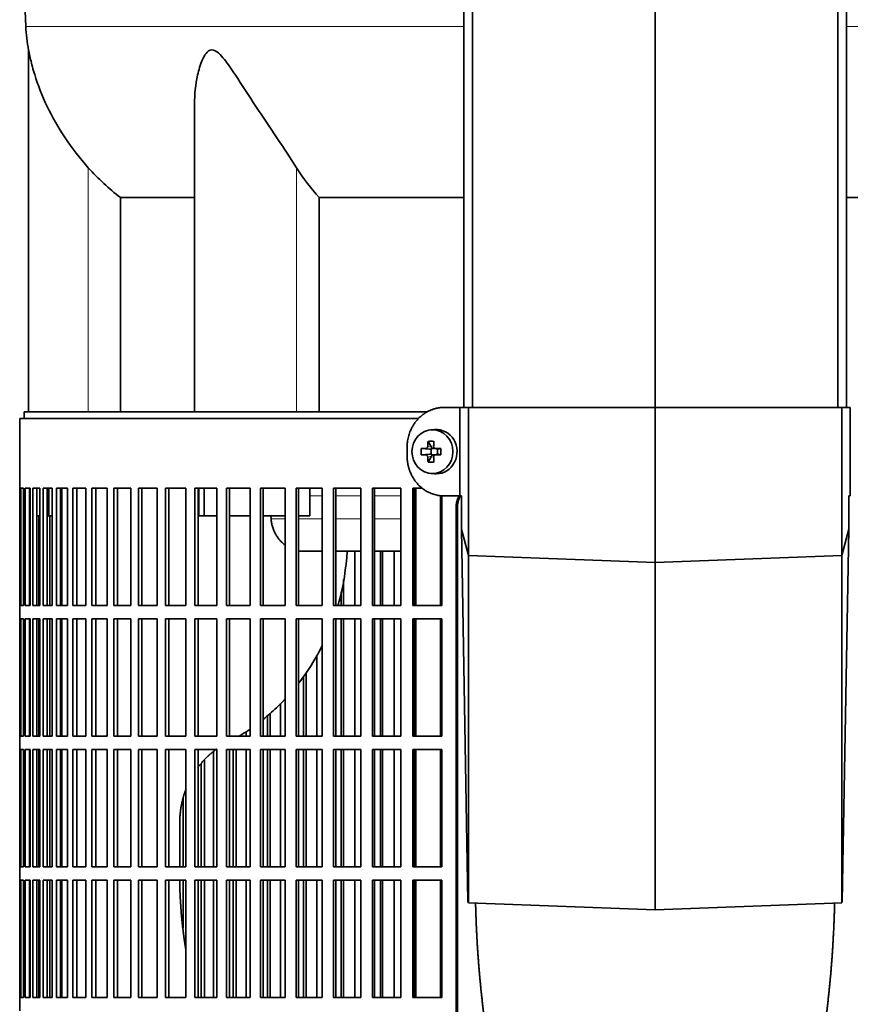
# Model space of a CAD drawing. Header units: millimetres. Extents: x 518 to 1410, y -2520 to 1834.
# Tile 17 of 33: x 525 to 712, y -386 to -164. Entities that reach past the tile are written whole.
import ezdxf

# ---------------------------------------------------------------- set-up
doc = ezdxf.new("R2010")
doc.units = ezdxf.units.MM
for name, color, linetype in [('M5X8_UNI7687', 7, 'Continuous'), ('MID_344-6', 7, 'Continuous'), ('VSI344-454_FILTR', 7, 'Continuous'), ('VSI344-454_SUPPO', 7, 'Continuous'), ('VSI344-454_TERMI', 7, 'Continuous'), ('VSI344_DIFFUSORE', 7, 'Continuous')]:
    doc.layers.add(name, color=color, linetype=linetype)

# ---------------------------------------------------------------- blocks, each defined once
blk = doc.blocks.new('SE')
at = {"layer": 'M5X8_UNI7687', "color": 7, "linetype": 'Continuous', "lineweight": 35}
for p, q in [((618.24, -256.25), (617.39, -256.32)), ((616.75, -258.9), (617.51, -260.2)), ((615.2, -260.54), (617.05, -260.7)), ((615.2, -261.93), (617.05, -261.77)), ((616.75, -263.57), (617.51, -262.27)), ((617.45, -261.8), (617.45, -260.67)), ((617.62, -260.48), (618.24, -260.48)), ((618.26, -261.98), (617.62, -261.98)), ((618.32, -260.5), (618.91, -260.7)), ((618.91, -261.77), (618.32, -261.97)), ((618.86, -260.68), (618.86, -261.79)), ((619.59, -260.54), (618.99, -260.7)), ((619.59, -261.93), (618.99, -261.77)), ((617.39, -266.15), (618.24, -266.22))]:
    blk.add_line(p, q, dxfattribs=at)
at = {"layer": 'M5X8_UNI7687', "color": 4, "linetype": 'Continuous', "lineweight": 9}
for p, q in [((616.66, -260.03), (617.51, -260.2)), ((617.05, -260.7), (616.19, -260.52)), ((616.19, -261.94), (617.05, -261.77)), ((617.51, -262.27), (616.66, -262.44)), ((618.46, -260.52), (618.99, -260.7)), ((618.99, -261.77), (618.46, -261.94))]:
    blk.add_line(p, q, dxfattribs=at)
at = {"layer": 'M5X8_UNI7687', "color": 7, "linetype": 'Continuous', "lineweight": 35}
for centre, radius, start, end in [((626.37, -261.23), 11.19, 176.4519, 183.5481), ((585.64, -261.23), 33.96, 358.8317, 1.1683)]:
    blk.add_arc(centre, radius, start, end, dxfattribs=at)
blk.add_ellipse((617.74, -261.23), major_axis=(0, -4.93), ratio=0.939693, dxfattribs=at)
for centre, major_axis, ratio, start_param, end_param in [((618.59, -261.23), (0, -5), 0.939693, 0, 3.218028), ((620.86, -261.23), (0, 10), 0.422618, 1.335108, 1.449667), ((619.96, -264.3), (-8.99, 2.22), 0.549436, -1.223909, -1.074217), ((620.57, -261.23), (0, 10), 0.258819, 1.335108, 1.449667), ((620.71, -261.39), (-9.99, 0.3), 0.0819, -1.099374, -0.984815), ((620.71, -261.08), (-9.99, -0.3), 0.0819, 0.984815, 1.099374), ((617.04, -260.2), (0.805, -0.118), 0.613124, 4.809424, 5.327625), ((617.04, -262.27), (0.805, 0.118), 0.613124, 0.95556, 1.473761), ((617.21, -260.23), (0.03, -0.501), 0.939258, 0.461161, 0.987959), ((617.21, -262.24), (0.03, 0.501), 0.939258, 5.295226, 5.822024), ((617.04, -260.2), (0.521, -0.505), 0.511875, 0.559691, 1.077892), ((617.04, -262.27), (0.521, 0.505), 0.511875, 5.205293, 5.723494), ((620.71, -261.39), (-9.99, 0.3), 0.0819, -1.456192, -1.341632), ((620.71, -261.08), (-9.99, -0.3), 0.0819, 1.341632, 1.456192), ((618.99, -260.2), (0.052, 0.506), 0.51441, 3.025925, 3.331693), ((618.99, -262.27), (0.052, -0.506), 0.51441, 2.951492, 3.25726), ((620.86, -261.23), (0, -10), 0.422618, -1.449667, -1.335108), ((619.96, -258.17), (-8.99, -2.22), 0.549436, 1.074217, 1.223909), ((620.57, -261.23), (0, -10), 0.258819, -1.449667, -1.335108), ((618.59, -261.23), (0, -5), 0.939693, 6.20675, 6.283185)]:
    blk.add_ellipse(centre, major_axis=major_axis, ratio=ratio, start_param=start_param, end_param=end_param, dxfattribs=at)
for points in [[(616.19, -260.52), (616.21, -260.52), (616.24, -260.52), (616.28, -260.51), (616.32, -260.5), (616.36, -260.49), (616.4, -260.46), (616.44, -260.44), (616.48, -260.41), (616.51, -260.38), (616.55, -260.34), (616.57, -260.3), (616.6, -260.26), (616.62, -260.21), (616.64, -260.17), (616.65, -260.13), (616.66, -260.08), (616.66, -260.04), (616.66, -260.03)], [(618, -260.03), (618, -260.04), (618, -260.08), (618, -260.13), (618.01, -260.17), (618.03, -260.21), (618.04, -260.26), (618.07, -260.3), (618.09, -260.34), (618.13, -260.38), (618.16, -260.41), (618.2, -260.44), (618.24, -260.46), (618.28, -260.49), (618.32, -260.5), (618.37, -260.51), (618.41, -260.52), (618.45, -260.52), (618.46, -260.52)], [(616.66, -262.44), (616.66, -262.42), (616.66, -262.39), (616.65, -262.34), (616.64, -262.3), (616.62, -262.25), (616.6, -262.21), (616.57, -262.17), (616.55, -262.13), (616.51, -262.09), (616.48, -262.06), (616.44, -262.03), (616.4, -262), (616.36, -261.98), (616.32, -261.97), (616.28, -261.95), (616.24, -261.95), (616.21, -261.94), (616.19, -261.94)], [(618.46, -261.94), (618.45, -261.94), (618.41, -261.95), (618.37, -261.95), (618.32, -261.97), (618.28, -261.98), (618.24, -262), (618.2, -262.03), (618.16, -262.06), (618.13, -262.09), (618.09, -262.13), (618.07, -262.17), (618.04, -262.21), (618.03, -262.25), (618.01, -262.3), (618, -262.34), (618, -262.39), (618, -262.42), (618, -262.44)]]:
    blk.add_open_spline(points, degree=3, dxfattribs=at)
at = {"layer": 'MID_344-6', "color": 7, "linetype": 'Continuous', "lineweight": 35}
for p, q in [((624.81, 1040.77), (624.81, -251.23)), ((626.78, -251.23), (626.78, 1040.77)), ((668.02, -251.23), (668.02, 1040.77)), ((709.26, -251.23), (709.26, 1040.77)), ((711.22, 1040.77), (711.22, -251.23))]:
    blk.add_line(p, q, dxfattribs=at)
at = {"layer": 'VSI344-454_FILTR', "color": 7, "linetype": 'Continuous', "lineweight": 35}
for p, q in [((614.55, -253.73), (524.52, -253.73)), ((524.52, -253.73), (524.52, -269.48)), ((524.52, -269.48), (524.64, -269.48)), ((524.52, -295.98), (524.52, -269.48)), ((524.64, -295.98), (524.64, -269.48)), ((524.8, -269.48), (525.41, -269.48)), ((524.8, -295.98), (524.8, -269.48)), ((525.41, -295.98), (525.41, -269.48)), ((525.78, -269.48), (526.88, -269.48)), ((525.78, -295.98), (525.78, -269.48)), ((526.76, -295.98), (526.76, -269.48)), ((526.88, -295.98), (526.88, -269.48)), ((527.45, -269.48), (529.03, -269.48)), ((527.45, -295.98), (527.45, -269.48)), ((528.42, -295.98), (528.42, -269.48)), ((529.03, -295.98), (529.03, -269.48)), ((529.8, -269.48), (531.86, -269.48)), ((529.8, -295.98), (529.8, -269.48)), ((530.76, -295.98), (530.76, -269.48)), ((531.86, -295.98), (531.86, -269.48)), ((532.83, -269.48), (535.35, -269.48)), ((532.83, -295.98), (532.83, -269.48)), ((533.76, -295.98), (533.76, -269.48)), ((535.35, -295.98), (535.35, -269.48)), ((536.51, -269.48), (539.49, -269.48)), ((536.51, -295.98), (536.51, -269.48)), ((537.42, -295.98), (537.42, -269.48)), ((539.49, -295.98), (539.49, -269.48)), ((540.84, -269.48), (544.25, -269.48)), ((540.84, -295.98), (540.84, -269.48)), ((541.72, -295.98), (541.72, -269.48)), ((544.25, -295.98), (544.25, -269.48)), ((545.79, -269.48), (549.62, -269.48)), ((545.79, -295.98), (545.79, -269.48)), ((546.63, -295.98), (546.63, -269.48)), ((549.62, -295.98), (549.62, -269.48)), ((551.33, -269.48), (555.56, -269.48)), ((551.33, -295.98), (551.33, -269.48)), ((552.13, -295.98), (552.13, -269.48)), ((555.56, -295.98), (555.56, -269.48)), ((557.44, -269.48), (562.06, -269.48)), ((557.44, -295.98), (557.44, -269.48)), ((558.2, -295.98), (558.2, -269.48)), ((562.06, -295.98), (562.06, -269.48)), ((564.09, -269.48), (569.06, -269.48)), ((564.09, -295.98), (564.09, -269.48)), ((564.8, -295.98), (564.8, -269.48)), ((569.06, -295.98), (569.06, -269.48)), ((571.25, -269.48), (576.56, -269.48)), ((571.25, -295.98), (571.25, -269.48)), ((571.9, -295.98), (571.9, -269.48)), ((576.56, -295.98), (576.56, -269.48)), ((578.87, -269.48), (584.49, -269.48)), ((578.87, -295.98), (578.87, -269.48)), ((579.48, -295.98), (579.48, -269.48)), ((584.49, -295.98), (584.49, -269.48)), ((586.93, -269.48), (592.83, -269.48)), ((586.93, -295.98), (586.93, -269.48)), ((587.48, -295.98), (587.48, -269.48)), ((592.83, -295.98), (592.83, -269.48)), ((595.39, -269.48), (601.54, -269.48)), ((595.39, -295.98), (595.39, -269.48)), ((595.88, -295.98), (595.88, -269.48)), ((601.54, -295.98), (601.54, -269.48)), ((604.2, -269.48), (610.58, -269.48)), ((604.2, -295.98), (604.2, -269.48)), ((604.62, -295.98), (604.62, -269.48)), ((610.58, -295.98), (610.58, -269.48)), ((613.32, -269.48), (615.45, -269.48)), ((613.32, -295.98), (613.32, -269.48)), ((613.68, -295.98), (613.68, -269.48)), ((619.89, -295.98), (619.89, -271.18)), ((623.08, -544.73), (623.08, -273.73)), ((623.39, -544.73), (623.39, -273.73)), ((528.85, -295.98), (528.85, -275.73)), ((531.32, -295.98), (531.32, -275.73)), ((600.21, -295.98), (600.21, -283.73)), ((606.02, -295.98), (606.02, -283.73)), ((606.48, -295.98), (606.48, -283.73)), ((609.12, -295.98), (609.12, -283.73)), ((597.66, -295.98), (597.66, -290.1)), ((597.15, -295.98), (597.15, -292.86)), ((524.52, -295.98), (524.64, -295.98)), ((524.52, -295.98), (524.52, -298.98)), ((524.8, -295.98), (525.41, -295.98)), ((525.78, -295.98), (526.88, -295.98)), ((527.45, -295.98), (529.03, -295.98)), ((529.8, -295.98), (531.86, -295.98)), ((532.83, -295.98), (535.35, -295.98)), ((536.51, -295.98), (539.49, -295.98)), ((540.84, -295.98), (544.25, -295.98)), ((545.79, -295.98), (549.62, -295.98)), ((551.33, -295.98), (555.56, -295.98)), ((557.44, -295.98), (562.06, -295.98)), ((564.09, -295.98), (569.06, -295.98)), ((571.25, -295.98), (576.56, -295.98)), ((578.87, -295.98), (584.49, -295.98)), ((586.93, -295.98), (592.83, -295.98)), ((595.39, -295.98), (601.54, -295.98)), ((604.2, -295.98), (610.58, -295.98)), ((613.32, -295.98), (619.89, -295.98)), ((524.52, -298.98), (524.64, -298.98)), ((524.52, -325.48), (524.52, -298.98)), ((524.64, -325.48), (524.64, -298.98)), ((524.8, -298.98), (525.41, -298.98)), ((524.8, -325.48), (524.8, -298.98)), ((525.41, -325.48), (525.41, -298.98)), ((525.78, -298.98), (526.88, -298.98)), ((525.78, -325.48), (525.78, -298.98)), ((526.76, -325.48), (526.76, -298.98)), ((526.88, -325.48), (526.88, -298.98)), ((527.45, -298.98), (529.03, -298.98)), ((527.45, -325.48), (527.45, -298.98)), ((528.42, -325.48), (528.42, -298.98)), ((528.85, -325.48), (528.85, -298.98)), ((529.03, -325.48), (529.03, -298.98)), ((529.8, -298.98), (531.86, -298.98)), ((529.8, -325.48), (529.8, -298.98)), ((530.76, -325.48), (530.76, -298.98)), ((531.32, -325.48), (531.32, -298.98)), ((531.86, -325.48), (531.86, -298.98)), ((532.83, -298.98), (535.35, -298.98)), ((532.83, -325.48), (532.83, -298.98)), ((533.76, -325.48), (533.76, -298.98)), ((535.35, -325.48), (535.35, -298.98)), ((536.51, -298.98), (539.49, -298.98)), ((536.51, -325.48), (536.51, -298.98)), ((537.42, -325.48), (537.42, -298.98)), ((539.49, -325.48), (539.49, -298.98)), ((540.84, -298.98), (544.25, -298.98)), ((540.84, -325.48), (540.84, -298.98)), ((541.72, -325.48), (541.72, -298.98)), ((544.25, -325.48), (544.25, -298.98)), ((545.79, -298.98), (549.62, -298.98)), ((545.79, -325.48), (545.79, -298.98)), ((546.63, -325.48), (546.63, -298.98)), ((549.62, -325.48), (549.62, -298.98)), ((551.33, -298.98), (555.56, -298.98)), ((551.33, -325.48), (551.33, -298.98)), ((552.13, -325.48), (552.13, -298.98)), ((555.56, -325.48), (555.56, -298.98)), ((557.44, -298.98), (562.06, -298.98)), ((557.44, -325.48), (557.44, -298.98)), ((558.2, -325.48), (558.2, -298.98)), ((562.06, -325.48), (562.06, -298.98)), ((564.09, -298.98), (569.06, -298.98)), ((564.09, -325.48), (564.09, -298.98)), ((564.8, -325.48), (564.8, -298.98)), ((569.06, -325.48), (569.06, -298.98)), ((571.25, -298.98), (576.56, -298.98)), ((571.25, -325.48), (571.25, -298.98)), ((571.9, -325.48), (571.9, -298.98)), ((576.56, -325.48), (576.56, -298.98)), ((578.87, -298.98), (584.49, -298.98)), ((578.87, -325.48), (578.87, -298.98)), ((579.48, -325.48), (579.48, -298.98)), ((584.49, -325.48), (584.49, -298.98)), ((586.93, -298.98), (592.83, -298.98)), ((586.93, -325.48), (586.93, -298.98)), ((587.48, -325.48), (587.48, -298.98)), ((592.83, -325.48), (592.83, -298.98)), ((595.39, -298.98), (601.54, -298.98)), ((595.39, -325.48), (595.39, -298.98)), ((595.88, -325.48), (595.88, -298.98)), ((597.15, -325.48), (597.15, -298.98)), ((597.66, -325.48), (597.66, -298.98)), ((600.21, -325.48), (600.21, -298.98)), ((601.54, -325.48), (601.54, -298.98)), ((604.2, -298.98), (610.58, -298.98)), ((604.2, -325.48), (604.2, -298.98)), ((604.62, -325.48), (604.62, -298.98)), ((606.02, -325.48), (606.02, -298.98)), ((606.48, -325.48), (606.48, -298.98)), ((609.12, -325.48), (609.12, -298.98)), ((610.58, -325.48), (610.58, -298.98)), ((613.32, -298.98), (619.89, -298.98)), ((613.32, -325.48), (613.32, -298.98)), ((613.68, -325.48), (613.68, -298.98)), ((619.89, -325.48), (619.89, -298.98)), ((591.63, -325.48), (591.63, -307.23)), ((589.19, -325.48), (589.19, -311.1)), ((588.61, -325.48), (588.61, -311.98)), ((583.43, -325.48), (583.43, -318.06)), ((580.47, -325.48), (580.47, -320.86)), ((581.1, -325.48), (581.1, -320.3)), ((575.63, -325.48), (575.63, -324.43)), ((524.52, -325.48), (524.64, -325.48)), ((524.52, -325.48), (524.52, -328.48)), ((524.8, -325.48), (525.41, -325.48)), ((525.78, -325.48), (526.88, -325.48)), ((527.45, -325.48), (529.03, -325.48)), ((529.8, -325.48), (531.86, -325.48)), ((532.83, -325.48), (535.35, -325.48)), ((536.51, -325.48), (539.49, -325.48)), ((540.84, -325.48), (544.25, -325.48)), ((545.79, -325.48), (549.62, -325.48)), ((551.33, -325.48), (555.56, -325.48)), ((557.44, -325.48), (562.06, -325.48)), ((564.09, -325.48), (569.06, -325.48)), ((571.25, -325.48), (576.56, -325.48)), ((578.87, -325.48), (584.49, -325.48)), ((586.93, -325.48), (592.83, -325.48)), ((595.39, -325.48), (601.54, -325.48)), ((604.2, -325.48), (610.58, -325.48)), ((613.32, -325.48), (619.89, -325.48)), ((524.52, -328.48), (524.64, -328.48)), ((524.52, -354.98), (524.52, -328.48)), ((524.64, -354.98), (524.64, -328.48)), ((524.8, -328.48), (525.41, -328.48)), ((524.8, -354.98), (524.8, -328.48)), ((525.41, -354.98), (525.41, -328.48)), ((525.78, -328.48), (526.88, -328.48)), ((525.78, -354.98), (525.78, -328.48)), ((526.76, -354.98), (526.76, -328.48)), ((526.88, -354.98), (526.88, -328.48)), ((527.45, -328.48), (529.03, -328.48)), ((527.45, -354.98), (527.45, -328.48)), ((528.42, -354.98), (528.42, -328.48)), ((528.85, -354.98), (528.85, -328.48)), ((529.03, -354.98), (529.03, -328.48)), ((529.8, -328.48), (531.86, -328.48)), ((529.8, -354.98), (529.8, -328.48)), ((530.76, -354.98), (530.76, -328.48)), ((531.32, -354.98), (531.32, -328.48)), ((531.86, -354.98), (531.86, -328.48)), ((532.83, -328.48), (535.35, -328.48)), ((532.83, -354.98), (532.83, -328.48)), ((533.76, -354.98), (533.76, -328.48)), ((535.35, -354.98), (535.35, -328.48)), ((536.51, -328.48), (539.49, -328.48)), ((536.51, -354.98), (536.51, -328.48)), ((537.42, -354.98), (537.42, -328.48)), ((539.49, -354.98), (539.49, -328.48)), ((540.84, -328.48), (544.25, -328.48)), ((540.84, -354.98), (540.84, -328.48)), ((541.72, -354.98), (541.72, -328.48)), ((544.25, -354.98), (544.25, -328.48)), ((545.79, -328.48), (549.62, -328.48)), ((545.79, -354.98), (545.79, -328.48)), ((546.63, -354.98), (546.63, -328.48)), ((549.62, -354.98), (549.62, -328.48)), ((551.33, -328.48), (555.56, -328.48)), ((551.33, -354.98), (551.33, -328.48)), ((552.13, -354.98), (552.13, -328.48)), ((555.56, -354.98), (555.56, -328.48)), ((557.44, -328.48), (562.06, -328.48)), ((557.44, -354.98), (557.44, -328.48)), ((558.2, -354.98), (558.2, -328.48)), ((562.06, -354.98), (562.06, -328.48)), ((564.09, -328.48), (569.06, -328.48)), ((564.09, -354.98), (564.09, -328.48)), ((564.8, -354.98), (564.8, -328.48)), ((568.29, -354.98), (568.29, -328.95)), ((569.06, -354.98), (569.06, -328.48)), ((571.25, -328.48), (576.56, -328.48)), ((571.25, -354.98), (571.25, -328.48)), ((571.9, -354.98), (571.9, -328.48)), ((572.75, -354.98), (572.75, -328.48)), ((573.43, -354.98), (573.43, -328.48)), ((575.63, -354.98), (575.63, -328.48)), ((576.56, -354.98), (576.56, -328.48)), ((578.87, -328.48), (584.49, -328.48)), ((578.87, -354.98), (578.87, -328.48)), ((579.48, -354.98), (579.48, -328.48)), ((580.47, -354.98), (580.47, -328.48)), ((581.1, -354.98), (581.1, -328.48)), ((583.43, -354.98), (583.43, -328.48)), ((584.49, -354.98), (584.49, -328.48)), ((586.93, -328.48), (592.83, -328.48)), ((586.93, -354.98), (586.93, -328.48)), ((587.48, -354.98), (587.48, -328.48)), ((588.61, -354.98), (588.61, -328.48)), ((589.19, -354.98), (589.19, -328.48)), ((591.63, -354.98), (591.63, -328.48)), ((592.83, -354.98), (592.83, -328.48)), ((595.39, -328.48), (601.54, -328.48)), ((595.39, -354.98), (595.39, -328.48)), ((595.88, -354.98), (595.88, -328.48)), ((597.15, -354.98), (597.15, -328.48)), ((597.66, -354.98), (597.66, -328.48)), ((600.21, -354.98), (600.21, -328.48)), ((601.54, -354.98), (601.54, -328.48)), ((604.2, -328.48), (610.58, -328.48)), ((604.2, -354.98), (604.2, -328.48)), ((604.62, -354.98), (604.62, -328.48)), ((606.02, -354.98), (606.02, -328.48)), ((606.48, -354.98), (606.48, -328.48)), ((609.12, -354.98), (609.12, -328.48)), ((610.58, -354.98), (610.58, -328.48)), ((613.32, -328.48), (619.89, -328.48)), ((613.32, -354.98), (613.32, -328.48)), ((613.68, -354.98), (613.68, -328.48)), ((619.89, -354.98), (619.89, -328.48)), ((566.23, -354.98), (566.23, -330.84)), ((565.5, -354.98), (565.5, -331.64)), ((561.43, -354.98), (561.43, -339.39)), ((524.52, -354.98), (524.64, -354.98)), ((524.52, -354.98), (524.52, -357.98)), ((524.8, -354.98), (525.41, -354.98)), ((525.78, -354.98), (526.88, -354.98)), ((527.45, -354.98), (529.03, -354.98)), ((529.8, -354.98), (531.86, -354.98)), ((532.83, -354.98), (535.35, -354.98)), ((536.51, -354.98), (539.49, -354.98)), ((540.84, -354.98), (544.25, -354.98)), ((545.79, -354.98), (549.62, -354.98)), ((551.33, -354.98), (555.56, -354.98)), ((557.44, -354.98), (562.06, -354.98)), ((564.09, -354.98), (569.06, -354.98)), ((571.25, -354.98), (576.56, -354.98)), ((578.87, -354.98), (584.49, -354.98)), ((586.93, -354.98), (592.83, -354.98)), ((595.39, -354.98), (601.54, -354.98)), ((604.2, -354.98), (610.58, -354.98)), ((613.32, -354.98), (619.89, -354.98)), ((524.52, -357.98), (524.64, -357.98)), ((524.52, -384.48), (524.52, -357.98)), ((524.64, -384.48), (524.64, -357.98)), ((524.8, -357.98), (525.41, -357.98)), ((524.8, -384.48), (524.8, -357.98)), ((525.41, -384.48), (525.41, -357.98)), ((525.78, -357.98), (526.88, -357.98)), ((525.78, -384.48), (525.78, -357.98)), ((526.76, -384.48), (526.76, -357.98)), ((526.88, -384.48), (526.88, -357.98)), ((527.45, -357.98), (529.03, -357.98)), ((527.45, -384.48), (527.45, -357.98)), ((528.42, -384.48), (528.42, -357.98)), ((528.85, -384.48), (528.85, -357.98)), ((529.03, -384.48), (529.03, -357.98)), ((529.8, -357.98), (531.86, -357.98)), ((529.8, -384.48), (529.8, -357.98)), ((530.76, -384.48), (530.76, -357.98)), ((531.32, -384.48), (531.32, -357.98)), ((531.86, -384.48), (531.86, -357.98)), ((532.83, -357.98), (535.35, -357.98)), ((532.83, -384.48), (532.83, -357.98)), ((533.76, -384.48), (533.76, -357.98)), ((535.35, -384.48), (535.35, -357.98)), ((536.51, -357.98), (539.49, -357.98)), ((536.51, -384.48), (536.51, -357.98)), ((537.42, -384.48), (537.42, -357.98)), ((539.49, -384.48), (539.49, -357.98)), ((540.84, -357.98), (544.25, -357.98)), ((540.84, -384.48), (540.84, -357.98)), ((541.72, -384.48), (541.72, -357.98)), ((544.25, -384.48), (544.25, -357.98)), ((545.79, -357.98), (549.62, -357.98)), ((545.79, -384.48), (545.79, -357.98)), ((546.63, -384.48), (546.63, -357.98)), ((549.62, -384.48), (549.62, -357.98)), ((551.33, -357.98), (555.56, -357.98)), ((551.33, -384.48), (551.33, -357.98)), ((552.13, -384.48), (552.13, -357.98)), ((555.56, -384.48), (555.56, -357.98)), ((557.44, -357.98), (562.06, -357.98)), ((557.44, -384.48), (557.44, -357.98)), ((558.2, -384.48), (558.2, -357.98)), ((561.43, -368.75), (561.43, -357.98)), ((562.06, -384.48), (562.06, -357.98)), ((564.09, -357.98), (569.06, -357.98)), ((564.09, -384.48), (564.09, -357.98)), ((564.8, -384.48), (564.8, -357.98)), ((565.5, -384.48), (565.5, -357.98)), ((566.23, -384.48), (566.23, -357.98)), ((568.29, -384.48), (568.29, -357.98)), ((569.06, -384.48), (569.06, -357.98)), ((571.25, -357.98), (576.56, -357.98)), ((571.25, -384.48), (571.25, -357.98)), ((571.9, -384.48), (571.9, -357.98)), ((572.75, -384.48), (572.75, -357.98)), ((573.43, -384.48), (573.43, -357.98)), ((575.63, -384.48), (575.63, -357.98)), ((576.56, -384.48), (576.56, -357.98)), ((578.87, -357.98), (584.49, -357.98)), ((578.87, -384.48), (578.87, -357.98)), ((579.48, -384.48), (579.48, -357.98)), ((580.47, -384.48), (580.47, -357.98)), ((581.1, -384.48), (581.1, -357.98)), ((583.43, -384.48), (583.43, -357.98)), ((584.49, -384.48), (584.49, -357.98)), ((586.93, -357.98), (592.83, -357.98)), ((586.93, -384.48), (586.93, -357.98)), ((587.48, -384.48), (587.48, -357.98)), ((588.61, -384.48), (588.61, -357.98)), ((589.19, -384.48), (589.19, -357.98)), ((591.63, -384.48), (591.63, -357.98)), ((592.83, -384.48), (592.83, -357.98)), ((595.39, -357.98), (601.54, -357.98)), ((595.39, -384.48), (595.39, -357.98)), ((595.88, -384.48), (595.88, -357.98)), ((597.15, -384.48), (597.15, -357.98)), ((597.66, -384.48), (597.66, -357.98)), ((600.21, -384.48), (600.21, -357.98)), ((601.54, -384.48), (601.54, -357.98)), ((604.2, -357.98), (610.58, -357.98)), ((604.2, -384.48), (604.2, -357.98)), ((604.62, -384.48), (604.62, -357.98)), ((606.02, -384.48), (606.02, -357.98)), ((606.48, -384.48), (606.48, -357.98)), ((609.12, -384.48), (609.12, -357.98)), ((610.58, -384.48), (610.58, -357.98)), ((613.32, -357.98), (619.89, -357.98)), ((613.32, -384.48), (613.32, -357.98)), ((613.68, -384.48), (613.68, -357.98)), ((619.89, -384.48), (619.89, -357.98)), ((524.52, -384.48), (524.64, -384.48)), ((524.52, -384.48), (524.52, -387.48)), ((524.8, -384.48), (525.41, -384.48)), ((525.78, -384.48), (526.88, -384.48)), ((527.45, -384.48), (529.03, -384.48)), ((529.8, -384.48), (531.86, -384.48)), ((532.83, -384.48), (535.35, -384.48)), ((536.51, -384.48), (539.49, -384.48)), ((540.84, -384.48), (544.25, -384.48)), ((545.79, -384.48), (549.62, -384.48)), ((551.33, -384.48), (555.56, -384.48)), ((557.44, -384.48), (562.06, -384.48)), ((564.09, -384.48), (569.06, -384.48)), ((571.25, -384.48), (576.56, -384.48)), ((578.87, -384.48), (584.49, -384.48)), ((586.93, -384.48), (592.83, -384.48)), ((595.39, -384.48), (601.54, -384.48)), ((604.2, -384.48), (610.58, -384.48)), ((613.32, -384.48), (619.89, -384.48))]:
    blk.add_line(p, q, dxfattribs=at)
at = {"layer": 'VSI344-454_FILTR', "color": 4, "linetype": 'Continuous', "lineweight": 9}
blk.add_line((623.08, -273.73), (623.39, -273.73), dxfattribs=at)
at = {"layer": 'VSI344-454_FILTR', "color": 7, "linetype": 'Continuous', "lineweight": 35}
for points, knots in [([(624.07, -271.16), (623.95, -271.38), (623.79, -271.71), (623.62, -272.19), (623.52, -272.57), (623.44, -272.95), (623.4, -273.34), (623.39, -273.6), (623.39, -273.73)], [0.6563788, 0.6563788, 0.6563788, 0.6563788, 0.7500173, 0.8003848, 0.8502554, 0.8999393, 0.9497504, 1, 1, 1, 1]), ([(623.08, -273.73), (623.08, -273.66), (623.08, -273.51), (623.09, -273.3), (623.12, -273.08), (623.15, -272.87), (623.19, -272.65), (623.24, -272.44), (623.3, -272.23), (623.36, -272.03), (623.49, -271.67), (623.63, -271.39), (623.74, -271.19)], [0, 0, 0, 0, 0.027983, 0.0557899, 0.0834734, 0.1110867, 0.1386835, 0.1663177, 0.1940428, 0.2219119, 0.2499772, 0.3401037, 0.3401037, 0.3401037, 0.3401037])]:
    blk.add_open_spline(points, degree=3, knots=knots, dxfattribs=at)
at = {"layer": 'VSI344-454_SUPPO', "color": 7, "linetype": 'Continuous', "lineweight": 35}
for p, q in [((616.59, -252.23), (525.52, -252.23)), ((525.52, -252.23), (525.52, -253.73)), ((531.11, -275.73), (531.11, -269.48)), ((534.01, -295.98), (534.01, -269.48)), ((564.95, -275.73), (564.95, -269.48)), ((566.16, -275.73), (566.16, -269.48)), ((590.07, -275.73), (590.07, -269.48)), ((613.95, -295.98), (613.95, -269.48)), ((619.55, -295.98), (619.55, -271.14)), ((526.76, -275.73), (526.88, -275.73)), ((528.42, -275.73), (529.03, -275.73)), ((530.76, -275.73), (531.11, -275.73)), ((531.11, -275.73), (531.86, -275.73)), ((533.76, -275.73), (534.01, -275.73)), ((564.95, -275.73), (566.16, -275.73)), ((566.16, -275.73), (569.06, -275.73)), ((571.9, -275.73), (576.56, -275.73)), ((579.48, -275.73), (584.49, -275.73)), ((581.29, -276.43), (581.24, -275.73)), ((587.48, -275.73), (590.07, -275.73)), ((588.66, -283.73), (592.83, -283.73)), ((595.88, -283.73), (601.54, -283.73)), ((604.62, -283.73), (610.58, -283.73)), ((613.68, -283.73), (613.95, -283.73)), ((534.01, -325.48), (534.01, -298.98)), ((613.95, -325.48), (613.95, -298.98)), ((619.55, -325.48), (619.55, -298.98)), ((534.01, -354.98), (534.01, -328.48)), ((613.95, -354.98), (613.95, -328.48)), ((619.55, -354.98), (619.55, -328.48)), ((560.66, -354.98), (560.66, -345.08)), ((534.01, -384.48), (534.01, -357.98)), ((613.95, -384.48), (613.95, -357.98)), ((619.55, -384.48), (619.55, -357.98))]:
    blk.add_line(p, q, dxfattribs=at)
at = {"layer": 'VSI344-454_SUPPO', "color": 4, "linetype": 'Continuous', "lineweight": 9}
for p, q in [((592.83, -271.21), (590.07, -271.21)), ((601.54, -271.21), (595.88, -271.21)), ((610.58, -271.21), (604.62, -271.21)), ((613.95, -271.21), (613.68, -271.21)), ((581.29, -276.43), (584.49, -276.43)), ((587.48, -276.43), (592.83, -276.43)), ((595.88, -276.43), (601.54, -276.43)), ((604.62, -276.43), (610.58, -276.43)), ((613.68, -276.43), (613.95, -276.43))]:
    blk.add_line(p, q, dxfattribs=at)
at = {"layer": 'VSI344-454_SUPPO', "color": 7, "linetype": 'Continuous', "lineweight": 35}
for points, degree, knots in [([(581.29, -276.43), (581.33, -276.72), (581.39, -277.3), (581.6, -278.16), (581.9, -279.01), (582.29, -279.84), (582.78, -280.62), (583.36, -281.34), (583.94, -281.91), (584.33, -282.22), (584.48, -282.34)], 3, [0, 0, 0, 0, 0.0417365, 0.0843208, 0.127753, 0.1720331, 0.2171609, 0.2631364, 0.3099596, 0.3384804, 0.3384804, 0.3384804, 0.3384804]), ([(598.46, -283.74), (598.25, -287.56), (597.65, -291.3), (596.57, -295.32), (596.47, -295.66), (596.37, -296)], 3, [0.0517388, 0.0517388, 0.0517388, 0.0517388, 0.25, 0.25, 0.2684606, 0.2684606, 0.2684606, 0.2684606]), ([(592.9, -304.92), (592.36, -306), (591.79, -307.07), (590.07, -309.98), (588.85, -311.79), (587.52, -313.51)], 3, [0.4358245, 0.4358245, 0.4358245, 0.4358245, 0.5, 0.5, 0.6155764, 0.6155764, 0.6155764, 0.6155764]), ([(584.5, -317.05), (583.86, -317.74), (583.19, -318.41), (581.55, -319.97), (580.55, -320.84), (579.51, -321.68)], 3, [0.6987897, 0.6987897, 0.6987897, 0.6987897, 0.75, 0.75, 0.8223069, 0.8223069, 0.8223069, 0.8223069]), ([(564.77, -332.5), (565.76, -331.18), (566.97, -330.04), (567.95, -329.1), (569.04, -328.33)], 2, [0.6005011, 0.6005011, 0.6005011, 0.75, 0.75, 0.875, 0.875, 0.875]), ([(560.66, -345.08), (560.66, -342.23), (561.39, -339.51), (561.66, -338.5), (562.02, -337.54)], 2, [0, 0, 0, 0.25, 0.25, 0.3403799, 0.3403799, 0.3403799]), ([(562.03, -373.56), (561.73, -371.79), (561.5, -370.01), (560.72, -364.03), (560.66, -357.98)], 2, [0.6816481, 0.6816481, 0.6816481, 0.75, 0.75, 0.9800661, 0.9800661, 0.9800661]), ([(633.23, -409.93), (631.8, -403.99), (630.72, -397.62), (629.62, -391.22), (628.89, -384.5), (628.15, -377.79), (627.77, -370.85), (627.57, -367), (627.47, -363.12)], 2, [0, 0, 0, 0.25, 0.25, 0.5, 0.5, 0.75, 0.75, 0.8891852, 0.8891852, 0.8891852]), ([(708.56, -363.12), (708.47, -367), (708.26, -370.85), (707.89, -377.79), (707.15, -384.5), (706.41, -391.22), (705.32, -397.62), (704.23, -403.99), (702.81, -409.93)], 2, [0.1108193, 0.1108193, 0.1108193, 0.25, 0.25, 0.5, 0.5, 0.75, 0.75, 1, 1, 1])]:
    blk.add_open_spline(points, degree=degree, knots=knots, dxfattribs=at)
for points in [[(587.47, -283.63), (587.9, -283.7), (588.33, -283.74), (588.77, -283.73)], [(576.56, -323.86), (575.68, -324.46), (574.79, -325.03), (573.88, -325.57)]]:
    blk.add_open_spline(points, degree=3, dxfattribs=at)
at = {"layer": 'VSI344-454_TERMI', "color": 7, "linetype": 'Continuous', "lineweight": 35}
for p, q in [((620.42, -251.23), (623.93, -251.23)), ((623.93, -251.23), (625.84, -251.23)), ((623.93, -271.23), (623.93, -251.23)), ((625.84, -251.23), (668.02, -251.23)), ((625.84, -284.65), (625.84, -251.23)), ((668.02, -251.23), (710.2, -251.23)), ((668.02, -286.23), (668.02, -251.23)), ((710.2, -251.23), (712.1, -251.23)), ((710.2, -284.65), (710.2, -251.23)), ((712.1, -251.23), (712.1, -271.23)), ((612.02, -260.23), (612.02, -262.23)), ((620.42, -271.23), (623.93, -271.23)), ((623.93, -271.23), (624.29, -271.23)), ((624.29, -278.73), (624.29, -271.23)), ((711.74, -278.73), (711.74, -271.23)), ((712.1, -271.23), (711.74, -271.23)), ((624.29, -278.73), (625.84, -284.65)), ((625.76, -362.77), (624.29, -278.73)), ((710.2, -284.65), (711.74, -278.73)), ((710.27, -362.77), (711.74, -278.73)), ((625.84, -284.65), (668.02, -286.23)), ((625.84, -284.65), (625.84, -363.06)), ((668.02, -286.23), (710.2, -284.65)), ((668.02, -286.23), (668.02, -364.64)), ((710.2, -284.65), (710.2, -363.06)), ((625.84, -363.06), (625.76, -362.77)), ((668.02, -364.64), (625.84, -363.06)), ((710.2, -363.06), (668.02, -364.64)), ((710.27, -362.77), (710.2, -363.06))]:
    blk.add_line(p, q, dxfattribs=at)
for points, knots in [([(620.42, -251.23), (620.33, -251.23), (620.14, -251.24), (619.87, -251.25), (619.59, -251.27), (619.32, -251.31), (619.05, -251.35), (618.78, -251.4), (618.51, -251.46), (618.24, -251.53), (617.98, -251.61), (617.72, -251.7), (617.46, -251.8), (617.03, -251.98), (616.45, -252.27), (615.74, -252.72), (615.08, -253.25), (614.46, -253.84), (613.9, -254.5), (613.41, -255.21), (612.99, -255.97), (612.68, -256.69), (612.45, -257.33), (612.29, -257.9), (612.17, -258.47), (612.08, -259.05), (612.03, -259.64), (612.02, -260.04), (612.02, -260.23)], [0, 0, 0, 0, 0.020905, 0.041705, 0.062421, 0.083075, 0.103688, 0.124284, 0.144884, 0.165511, 0.186186, 0.206932, 0.227771, 0.248723, 0.310801, 0.372931, 0.435895, 0.498659, 0.561404, 0.62443, 0.686816, 0.749074, 0.79132, 0.833156, 0.874759, 0.916313, 0.958, 1, 1, 1, 1]), ([(612.02, -262.23), (612.02, -262.33), (612.02, -262.53), (612.03, -262.83), (612.06, -263.12), (612.09, -263.41), (612.13, -263.7), (612.17, -263.99), (612.23, -264.28), (612.3, -264.57), (612.37, -264.85), (612.46, -265.13), (612.55, -265.41), (612.72, -265.87), (612.99, -266.49), (613.41, -267.25), (613.9, -267.97), (614.46, -268.62), (615.08, -269.22), (615.74, -269.75), (616.45, -270.2), (617.11, -270.53), (617.71, -270.77), (618.24, -270.94), (618.78, -271.07), (619.32, -271.16), (619.87, -271.22), (620.24, -271.23), (620.42, -271.23)], [0, 0, 0, 0, 0.021051, 0.042001, 0.062873, 0.08369, 0.104474, 0.125249, 0.146036, 0.166859, 0.18774, 0.208703, 0.229768, 0.250959, 0.313199, 0.375603, 0.438616, 0.501374, 0.564129, 0.627102, 0.689223, 0.75131, 0.793093, 0.834507, 0.875728, 0.916932, 0.958298, 1, 1, 1, 1])]:
    blk.add_open_spline(points, degree=3, knots=knots, dxfattribs=at)
at = {"layer": 'VSI344_DIFFUSORE', "color": 4, "linetype": 'Continuous', "lineweight": 9}
for p, q in [((525.89, -165.23), (624.81, -165.23)), ((711.22, -165.23), (803.81, -165.23)), ((540.02, -252.23), (540.02, -197.13)), ((587.05, -252.23), (587.05, -197.13))]:
    blk.add_line(p, q, dxfattribs=at)
at = {"layer": 'VSI344_DIFFUSORE', "color": 7, "linetype": 'Continuous', "lineweight": 35}
for p, q in [((526.52, -170.55), (526.52, -252.23)), ((564.01, -182.74), (564.01, -252.23)), ((547.27, -203.86), (564.01, -203.86)), ((547.27, -252.23), (547.27, -203.86)), ((592.18, -203.86), (624.81, -203.86)), ((592.18, -252.23), (592.18, -203.86)), ((711.22, -203.86), (743.85, -203.86))]:
    blk.add_line(p, q, dxfattribs=at)
for centre, radius, start, end in [((575.69, -161.79), 49.92, 152.418, 183.9452), ((579.26, -161.55), 53.5, 183.9452, 189.6895)]:
    blk.add_arc(centre, radius, start, end, dxfattribs=at)
for points, knots in [([(540.02, -197.13), (538.08, -194.97), (536.34, -192.72), (533.22, -188.06), (531.86, -185.67), (529.58, -180.9), (528.64, -178.49), (527.54, -174.93), (527.23, -173.76), (526.85, -172.16), (526.74, -171.64), (526.57, -170.83), (526.52, -170.52), (526.52, -170.52)], [0, 0, 0, 0, 0.125, 0.125, 0.25, 0.25, 0.375, 0.375, 0.4375, 0.4375, 0.46875, 0.46875, 0.4987011, 0.4987011, 0.4987011, 0.4987011]), ([(587.05, -197.13), (585.68, -194.97), (584.17, -192.72), (581.04, -188.06), (579.43, -185.67), (576.29, -180.9), (574.74, -178.49), (572.38, -174.93), (571.59, -173.76), (570.33, -172.16), (569.9, -171.64), (568.95, -170.81), (568.41, -170.5), (567.39, -170.55), (566.95, -170.9), (566.27, -171.76), (566, -172.28), (565.29, -173.89), (564.96, -175.06), (564.23, -178.36), (564.01, -180.56), (564.01, -182.74)], [0, 0, 0, 0, 0.125, 0.125, 0.25, 0.25, 0.375, 0.375, 0.4375, 0.4375, 0.46875, 0.46875, 0.5, 0.5, 0.53125, 0.53125, 0.5625, 0.5625, 0.625, 0.625, 0.7389823, 0.7389823, 0.7389823, 0.7389823])]:
    blk.add_open_spline(points, degree=3, knots=knots, dxfattribs=at)
for points in [[(547.27, -203.86), (544.64, -201.84), (542.23, -199.6), (540.02, -197.13)], [(592.18, -203.86), (590.33, -201.84), (588.62, -199.6), (587.05, -197.13)]]:
    blk.add_open_spline(points, degree=3, dxfattribs=at)

msp = doc.modelspace()

# ---------------------------------------------------------------- block references
msp.add_blockref('SE', (0, 0))

doc.saveas('drawing.dxf')
